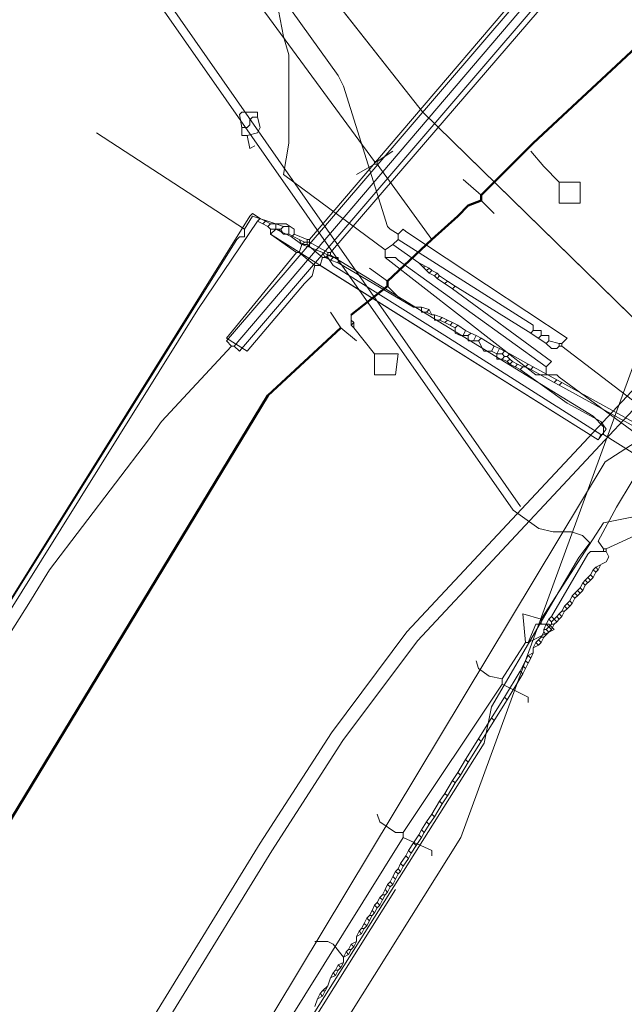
# Model space of a CAD drawing. Header units: metres. Extents: x 92810 to 93633, y 464687 to 465459.
# Tile 175 of 256: x 93169 to 93186, y 465143 to 465170. Entities that reach past the tile are written whole.
import ezdxf
from ezdxf.lldxf.tags import DXFTag

# ---------------------------------------------------------------- set-up
doc = ezdxf.new("R2010")
doc.units = ezdxf.units.M
for name, color, linetype, lineweight, transparency in [('B-OI-KL-DATA_KPN-G', 90, 'SI_B_DATA_KPN', 18, 0.4), ('B-OI-KL-DATA_ZIGGO BV-G', 90, 'SI_B_DATA_ZIGGO', 18, 0.4), ('B-OI-KL-ET_HS_LIANDER-G', 10, 'SI_B_ET_HS_LIANDON', 18, 0.4), ('B-OI-KL-ET_LS_LIANDER-G', 190, 'SI_B_ET_LS_LIANDER', 18, 0.4), ('B-OI-KL-ET_MS_LIANDER-G', 130, 'SI_B_ET_MS_LIANDER', 18, 0.4), ('B-OI-KL-GAS_HD_LIANDER-G', 30, 'SI_B_GAS_HD_LIANDER', 18, 0.4), ('B-OI-KL-GAS_LD_LIANDER-G', 30, 'SI_B_GAS_LD_LIANDER', 18, 0.4), ('B-WE-KL-DATA-G', 90, 'KL-DATA-N', 18, 0.4), ('B-WE-KL-WARMTENET-G', 80, 'KL-WARMTENET-N', 18, 0.4), ('B-WE-KL-WATER-G', 170, 'KL-WATER-N', 18, 0.4)]:
    doc.layers.add(name, color=color, linetype=linetype, lineweight=lineweight, transparency=transparency)
doc.styles.get("Standard").update_dxf_attribs({"font": 'isocp.shx'})
tags = doc.linetypes.add('KL-DATA-N', pattern='A,4,-1,[101,NLCS.SHX,S=0.5,R=0,X=0,Y=0],-1,4,-1,["D",Standard,S=1,R=0,X=-0.25,Y=-0.5],-1.5', length=12.5).pattern_tags.tags
tags[18] = DXFTag(74, 10)
tags = doc.linetypes.add('KL-WARMTENET-N', pattern='A,7,-1.5,["WN",Standard,S=1,R=0,X=-0.3,Y=-0.5],-3', length=11.5).pattern_tags.tags
tags[6] = DXFTag(74, 10)
doc.linetypes.add('KL-WATER-N', pattern='A,7,-0.5,[168,NLCS.SHX,S=0.75,R=0,X=0.75,Y=0],-2', length=9.5)
doc.linetypes.add('SI_B_DATA_KPN', pattern='A,5,-2,["KPN",Standard,S=1.5,R=0,X=-0.51,Y=-0.75],-8', length=15)
doc.linetypes.add('SI_B_DATA_ZIGGO', pattern='A,5,-2,["ZIGGO",Standard,S=1.5,R=0,X=-0.51,Y=-0.75],-9', length=16)
doc.linetypes.add('SI_B_ET_HS_LIANDON', pattern='A,5,-2,["LI-HS",Standard,S=1.5,R=0,X=-0.51,Y=-0.75],-10', length=17)
doc.linetypes.add('SI_B_ET_LS_LIANDER', pattern='A,5,-2,["LI-LS",Standard,S=1.5,R=0,X=-0.51,Y=-0.75],-10', length=17)
doc.linetypes.add('SI_B_ET_MS_LIANDER', pattern='A,5,-2,["LI-MS",Standard,S=1.5,R=0,X=-0.51,Y=-0.75],-10', length=17)
doc.linetypes.add('SI_B_GAS_HD_LIANDER', pattern='A,5,-2,["LI-G-HD",Standard,S=1.5,R=0,X=-0.51,Y=-0.75],-11', length=18)
doc.linetypes.add('SI_B_GAS_LD_LIANDER', pattern='A,5,-2,["LI-G-LD",Standard,S=1.5,R=0,X=-0.51,Y=-0.75],-11', length=18)

msp = doc.modelspace()

# ---------------------------------------------------------------- linework, layer by layer
at = {"layer": 'B-OI-KL-DATA_KPN-G', "flags": 128}
for points in [[(93176.321, 465170.536), (93176.25, 465170.321), (93176.393, 465169.607), (93176.536, 465169.107), (93176.536, 465166.679), (93176.393, 465165.821), (93179.179, 465163.75)], [(93176.321, 465170.536), (93176.464, 465170.536), (93176.607, 465170.321), (93177.893, 465168.536), (93178.036, 465168.25), (93179.25, 465164.393), (93179.321, 465164.321), (93179.536, 465164.179)], [(93179.536, 465164.179), (93179.679, 465164.321), (93179.75, 465164.25), (93184.179, 465161.321), (93184.036, 465161.179)], [(93179.536, 465164.179), (93179.536, 465164.036)], [(93179.393, 465163.893), (93179.179, 465163.75)], [(93179.536, 465164.036), (93179.393, 465163.893)], [(93179.393, 465163.893), (93180.107, 465163.393)], [(93179.536, 465164.036), (93183.25, 465161.679), (93183.25, 465161.536)], [(93179.179, 465163.75), (93179.179, 465163.536)], [(93179.179, 465163.536), (93179.464, 465163.536), (93179.536, 465163.464), (93183.607, 465160.536)], [(93179.179, 465163.536), (93183.321, 465160.321), (93183.893, 465160.321)], [(93180.107, 465163.393), (93180.393, 465163.25)], [(93180.107, 465163.393), (93180.25, 465163.25)], [(93180.25, 465163.321), (93180.25, 465163.25)], [(93180.25, 465163.25), (93180.321, 465163.179)], [(93180.393, 465163.25), (93180.321, 465163.179)], [(93180.321, 465163.179), (93180.393, 465163.107)], [(93180.393, 465163.25), (93180.464, 465163.179)], [(93180.464, 465163.179), (93180.393, 465163.107)], [(93180.393, 465163.107), (93180.536, 465163.036)], [(93180.464, 465163.179), (93180.607, 465163.107)], [(93180.607, 465163.107), (93180.536, 465163.036)], [(93180.607, 465163.107), (93180.679, 465163.036)], [(93180.536, 465163.036), (93180.607, 465162.964)], [(93180.679, 465163.036), (93180.607, 465162.964)], [(93180.607, 465162.964), (93181.036, 465162.679)], [(93180.679, 465163.036), (93180.893, 465162.893)], [(93180.893, 465162.893), (93180.821, 465162.821)], [(93180.893, 465162.893), (93181.107, 465162.75)], [(93181.107, 465162.75), (93181.036, 465162.679)], [(93181.036, 465162.679), (93183.75, 465160.679), (93183.607, 465160.536)], [(93181.107, 465162.75), (93183.179, 465161.464)], [(93183.25, 465161.536), (93183.179, 465161.464)], [(93183.179, 465161.464), (93183.607, 465161.179)], [(93183.25, 465161.536), (93183.464, 465161.536), (93183.464, 465161.393)], [(93183.464, 465161.393), (93183.393, 465161.321)], [(93183.464, 465161.393), (93183.679, 465161.393), (93183.679, 465161.25)], [(93183.679, 465161.25), (93183.607, 465161.179)], [(93183.607, 465161.179), (93183.75, 465161.036), (93183.893, 465161.036), (93183.964, 465161.107)], [(93183.679, 465161.25), (93183.964, 465161.179)], [(93183.964, 465161.179), (93184.036, 465161.179)], [(93183.964, 465161.179), (93183.964, 465161.107)], [(93184.036, 465161.179), (93184.036, 465161.107)], [(93183.964, 465161.107), (93184.036, 465161.107)], [(93184.036, 465161.107), (93191.607, 465155.321), (93192.536, 465154.536), (93196.25, 465151.607), (93196.25, 465151.464)], [(93183.607, 465160.536), (93183.607, 465160.321)], [(93183.893, 465160.321), (93183.964, 465160.25), (93196.036, 465151.393), (93196.179, 465151.393)]]:
    msp.add_lwpolyline(points, dxfattribs=at)
at = {"layer": 'B-OI-KL-DATA_ZIGGO BV-G', "flags": 128}
for points in [[(93187.523, 465160.393), (93180.212, 465167.543), (93160.276, 465192.844)], [(93163.192, 465189.143), (93180.212, 465167.543), (93186.352, 465161.538)], [(93186.352, 465161.538), (93181.257, 465147.608), (93147.652, 465094.032), (93138.8, 465085.244)]]:
    msp.add_lwpolyline(points, dxfattribs=at)
at = {"layer": 'B-OI-KL-ET_HS_LIANDER-G', "flags": 128}
for points in [[(93184.75, 465172.821), (93174.821, 465161.25), (93174.964, 465161.107)], [(93184.893, 465172.679), (93175.036, 465161.107)], [(93185.036, 465172.464), (93175.179, 465160.964), (93175.036, 465161.107)], [(93174.964, 465161.107), (93173.036, 465159.036), (93172.679, 465158.536), (93169.964, 465154.964), (93169.393, 465154.036), (93141.679, 465110.107), (93139.393, 465106.607), (93134.964, 465099.821), (93117.821, 465084.036), (93116.964, 465083.107), (93073.607, 465036.107), (93053.679, 465015.964), (93052.393, 465014.536), (93047.179, 465008.679), (93046.536, 465008.107), (93040.464, 465003.036), (93040.107, 465002.607), (93040.036, 465002.536)], [(93174.964, 465161.107), (93175.036, 465161.107)]]:
    msp.add_lwpolyline(points, dxfattribs=at)
at = {"layer": 'B-OI-KL-ET_LS_LIANDER-G'}
for p, q in [((93186.107, 465173.464), (93177.679, 465163.679)), ((93184.536, 465172.75), (93177.107, 465164.036)), ((93175.321, 465164.321), (93171.25, 465166.964)), ((93175.536, 465164.679), (93175.321, 465164.321)), ((93176.179, 465164.464), (93175.536, 465164.679)), ((93176.179, 465164.464), (93176.179, 465164.321)), ((93176.179, 465164.464), (93176.464, 465164.464)), ((93176.464, 465164.464), (93176.679, 465164.321)), ((93175.321, 465164.321), (93175.321, 465164.107)), ((93176.179, 465164.321), (93176.036, 465164.179)), ((93176.036, 465164.179), (93176.75, 465163.679)), ((93176.179, 465164.321), (93176.607, 465164.107)), ((93176.679, 465164.179), (93176.607, 465164.107)), ((93176.679, 465164.321), (93176.679, 465164.179)), ((93176.679, 465164.179), (93177.036, 465164.036)), ((93175.107, 465164.036), (93164.107, 465146.464)), ((93175.179, 465164.107), (93175.107, 465164.036)), ((93175.321, 465164.107), (93175.179, 465164.107)), ((93176.607, 465164.107), (93176.893, 465163.893)), ((93176.893, 465163.893), (93176.821, 465163.679)), ((93176.893, 465163.893), (93177.036, 465163.893)), ((93177.036, 465164.036), (93177.107, 465164.036)), ((93177.036, 465164.036), (93177.036, 465163.893)), ((93177.036, 465163.964), (93177.107, 465163.964)), ((93177.036, 465163.893), (93177.464, 465163.536)), ((93177.107, 465164.036), (93177.107, 465163.964)), ((93177.107, 465163.964), (93177.607, 465163.679)), ((93174.821, 465161.321), (93176.75, 465163.679)), ((93176.75, 465163.679), (93176.821, 465163.679)), ((93176.821, 465163.679), (93177.25, 465163.321)), ((93177.607, 465163.679), (93177.679, 465163.679)), ((93177.607, 465163.679), (93177.607, 465163.536)), ((93177.679, 465163.679), (93177.679, 465163.607)), ((93177.464, 465163.536), (93177.393, 465163.321)), ((93177.464, 465163.536), (93177.607, 465163.536)), ((93177.607, 465163.607), (93177.679, 465163.607)), ((93177.607, 465163.536), (93177.75, 465163.321)), ((93177.679, 465163.607), (93184.893, 465159.179)), ((93177.25, 465163.321), (93177.179, 465163.036)), ((93177.25, 465163.321), (93177.393, 465163.321)), ((93177.393, 465163.321), (93185.036, 465158.536)), ((93177.75, 465163.321), (93180.821, 465161.393)), ((93176.964, 465162.821), (93175.393, 465160.964)), ((93177.179, 465163.036), (93176.964, 465162.821)), ((93175.393, 465160.964), (93174.821, 465161.321)), ((93180.821, 465161.393), (93185.107, 465158.679)), ((93184.893, 465159.179), (93185.179, 465158.893)), ((93185.179, 465158.893), (93185.179, 465158.679)), ((93185.036, 465158.536), (93185.107, 465158.679)), ((93185.107, 465158.679), (93185.179, 465158.679)), ((93185.179, 465158.679), (93185.964, 465158.179)), ((93185.964, 465157.393), (93185.536, 465156.679)), ((93185.536, 465156.679), (93185.036, 465155.75)), ((93186.964, 465156.321), (93185.25, 465155.536)), ((93185.036, 465155.75), (93185.179, 465155.536)), ((93185.179, 465155.536), (93185.25, 465155.536)), ((93185.179, 465155.536), (93185.179, 465155.464)), ((93185.25, 465155.536), (93185.25, 465155.464)), ((93184.75, 465155.393), (93183.75, 465153.679)), ((93184.821, 465155.464), (93184.75, 465155.393)), ((93185.25, 465155.464), (93184.821, 465155.464)), ((93185.25, 465155.464), (93185.321, 465155.321)), ((93185.321, 465155.321), (93185.25, 465155.179)), ((93184.893, 465154.964), (93184.821, 465154.821)), ((93184.964, 465155.036), (93184.893, 465154.964)), ((93184.893, 465154.964), (93184.964, 465154.893)), ((93185.25, 465155.179), (93184.964, 465155.036)), ((93184.964, 465155.036), (93185.036, 465154.964)), ((93185.036, 465154.964), (93184.964, 465154.893)), ((93185.107, 465155.107), (93185.036, 465154.964)), ((93184.821, 465154.821), (93184.679, 465154.679)), ((93184.75, 465154.75), (93184.821, 465154.679)), ((93184.821, 465154.821), (93184.893, 465154.75)), ((93184.893, 465154.75), (93184.821, 465154.679)), ((93184.964, 465154.893), (93184.893, 465154.75)), ((93184.536, 465154.464), (93184.464, 465154.393)), ((93184.607, 465154.607), (93184.536, 465154.464)), ((93184.536, 465154.464), (93184.607, 465154.393)), ((93184.679, 465154.679), (93184.607, 465154.607)), ((93184.607, 465154.607), (93184.679, 465154.536)), ((93184.679, 465154.536), (93184.607, 465154.393)), ((93184.679, 465154.679), (93184.75, 465154.607)), ((93184.821, 465154.679), (93184.679, 465154.536)), ((93184.321, 465154.25), (93184.25, 465154.107)), ((93184.393, 465154.321), (93184.321, 465154.25)), ((93184.321, 465154.25), (93184.393, 465154.179)), ((93184.393, 465154.179), (93184.321, 465154.036)), ((93184.464, 465154.393), (93184.393, 465154.321)), ((93184.393, 465154.321), (93184.464, 465154.25)), ((93184.464, 465154.25), (93184.393, 465154.179)), ((93184.464, 465154.393), (93184.536, 465154.321)), ((93184.536, 465154.321), (93184.464, 465154.25)), ((93184.607, 465154.393), (93184.536, 465154.321)), ((93184.107, 465153.964), (93184.036, 465153.821)), ((93184.179, 465154.036), (93184.107, 465153.964)), ((93184.107, 465153.964), (93184.179, 465153.893)), ((93184.179, 465153.893), (93184.107, 465153.821)), ((93184.25, 465154.107), (93184.179, 465154.036)), ((93184.179, 465154.036), (93184.25, 465153.964)), ((93184.25, 465153.964), (93184.179, 465153.893)), ((93184.25, 465154.107), (93184.321, 465154.036)), ((93184.321, 465154.036), (93184.25, 465153.964)), ((93183.679, 465153.607), (93183.607, 465153.464)), ((93183.75, 465153.679), (93183.679, 465153.607)), ((93183.679, 465153.607), (93183.75, 465153.536)), ((93183.75, 465153.679), (93183.821, 465153.607)), ((93183.821, 465153.607), (93183.75, 465153.536)), ((93183.893, 465153.679), (93183.821, 465153.607)), ((93183.821, 465153.607), (93183.893, 465153.536)), ((93183.964, 465153.75), (93183.893, 465153.679)), ((93183.893, 465153.679), (93183.964, 465153.607)), ((93183.964, 465153.607), (93183.893, 465153.536)), ((93184.036, 465153.821), (93183.964, 465153.75)), ((93183.964, 465153.75), (93184.036, 465153.679)), ((93184.036, 465153.679), (93183.964, 465153.607)), ((93184.036, 465153.821), (93184.107, 465153.821)), ((93184.107, 465153.821), (93184.036, 465153.679)), ((93183.607, 465153.464), (93183.536, 465153.321)), ((93183.607, 465153.464), (93183.679, 465153.393)), ((93183.679, 465153.393), (93183.607, 465153.321)), ((93183.75, 465153.464), (93183.679, 465153.393)), ((93183.679, 465153.393), (93183.75, 465153.321)), ((93183.75, 465153.536), (93183.75, 465153.464)), ((93183.75, 465153.464), (93183.821, 465153.464)), ((93183.821, 465153.464), (93183.75, 465153.321)), ((93183.893, 465153.536), (93183.821, 465153.464)), ((93183.464, 465153.107), (93183.393, 465153.036)), ((93183.536, 465153.25), (93183.464, 465153.107)), ((93183.464, 465153.107), (93183.536, 465153.107)), ((93183.536, 465153.107), (93183.464, 465152.964)), ((93183.536, 465153.321), (93183.607, 465153.321)), ((93183.536, 465153.321), (93183.536, 465153.25)), ((93183.536, 465153.25), (93183.607, 465153.179)), ((93183.607, 465153.179), (93183.536, 465153.107)), ((93183.607, 465153.321), (93183.679, 465153.25)), ((93183.679, 465153.25), (93183.607, 465153.179)), ((93183.75, 465153.321), (93183.679, 465153.25)), ((93183.321, 465152.964), (93183.25, 465152.821)), ((93183.393, 465152.893), (93183.25, 465152.821)), ((93183.25, 465152.821), (93183.25, 465152.679)), ((93183.393, 465153.036), (93183.321, 465152.964)), ((93183.321, 465152.964), (93183.393, 465152.893)), ((93183.393, 465153.036), (93183.464, 465152.964)), ((93183.464, 465152.964), (93183.393, 465152.893)), ((93183.107, 465152.607), (93183.036, 465152.464)), ((93183.25, 465152.679), (93183.107, 465152.607)), ((93183.107, 465152.607), (93183.179, 465152.536)), ((93183.179, 465152.536), (93183.107, 465152.393)), ((93183.25, 465152.679), (93183.179, 465152.536)), ((93182.964, 465152.321), (93182.893, 465152.179)), ((93183.036, 465152.464), (93182.964, 465152.321)), ((93182.964, 465152.321), (93183.036, 465152.25)), ((93183.036, 465152.25), (93182.964, 465152.107)), ((93183.036, 465152.464), (93183.107, 465152.393)), ((93183.107, 465152.393), (93183.036, 465152.25)), ((93182.893, 465152.179), (93182.464, 465151.464)), ((93182.964, 465152.107), (93182.536, 465151.393)), ((93182.893, 465152.179), (93182.964, 465152.107)), ((93182.464, 465151.464), (93181.393, 465149.75)), ((93182.464, 465151.464), (93182.536, 465151.393)), ((93182.536, 465151.393), (93181.464, 465149.679)), ((93182.107, 465150.893), (93182.179, 465150.821)), ((93181.75, 465150.321), (93181.821, 465150.25)), ((93181.393, 465149.75), (93181.179, 465149.393)), ((93181.464, 465149.679), (93181.25, 465149.321)), ((93181.393, 465149.75), (93181.464, 465149.679)), ((93181.179, 465149.393), (93181.036, 465149.179)), ((93181.25, 465149.321), (93181.107, 465149.107)), ((93181.179, 465149.393), (93181.25, 465149.321)), ((93181.036, 465149.179), (93180.821, 465148.821)), ((93181.107, 465149.107), (93180.893, 465148.75)), ((93181.036, 465149.179), (93181.107, 465149.107)), ((93180.821, 465148.821), (93180.679, 465148.607)), ((93180.893, 465148.75), (93180.75, 465148.536)), ((93180.821, 465148.821), (93180.893, 465148.75)), ((93180.679, 465148.607), (93180.464, 465148.25)), ((93180.75, 465148.536), (93180.536, 465148.179)), ((93180.679, 465148.607), (93180.75, 465148.536)), ((93180.464, 465148.25), (93180.321, 465148.036)), ((93180.464, 465148.25), (93180.536, 465148.179)), ((93180.321, 465148.036), (93180.179, 465147.821)), ((93180.393, 465147.964), (93180.25, 465147.75)), ((93180.321, 465148.036), (93180.393, 465147.964)), ((93180.536, 465148.179), (93180.393, 465147.964)), ((93180.107, 465147.679), (93179.964, 465147.464)), ((93180.179, 465147.821), (93180.107, 465147.679)), ((93180.107, 465147.679), (93180.179, 465147.607)), ((93180.179, 465147.821), (93180.25, 465147.75)), ((93180.25, 465147.75), (93180.179, 465147.607)), ((93179.964, 465147.464), (93179.821, 465147.25)), ((93180.036, 465147.393), (93179.893, 465147.179)), ((93179.964, 465147.464), (93180.036, 465147.393)), ((93180.179, 465147.607), (93180.036, 465147.393)), ((93179.821, 465147.25), (93179.75, 465147.107)), ((93179.821, 465147.25), (93179.893, 465147.179)), ((93179.893, 465147.179), (93179.821, 465147.036)), ((93179.607, 465146.893), (93179.536, 465146.75)), ((93179.75, 465147.107), (93179.607, 465146.893)), ((93179.607, 465146.893), (93179.679, 465146.821)), ((93179.821, 465147.036), (93179.679, 465146.821)), ((93179.75, 465147.107), (93179.821, 465147.036)), ((93179.464, 465146.679), (93179.393, 465146.536)), ((93179.536, 465146.75), (93179.464, 465146.679)), ((93179.464, 465146.679), (93179.536, 465146.607)), ((93179.536, 465146.607), (93179.464, 465146.464)), ((93179.536, 465146.75), (93179.607, 465146.679)), ((93179.607, 465146.679), (93179.536, 465146.607)), ((93179.679, 465146.821), (93179.607, 465146.679)), ((93179.25, 465146.321), (93179.179, 465146.179)), ((93179.321, 465146.393), (93179.25, 465146.321)), ((93179.25, 465146.321), (93179.321, 465146.25)), ((93179.393, 465146.536), (93179.321, 465146.393)), ((93179.321, 465146.393), (93179.393, 465146.321)), ((93179.393, 465146.321), (93179.321, 465146.25)), ((93179.393, 465146.536), (93179.464, 465146.464)), ((93179.464, 465146.464), (93179.393, 465146.321)), ((93179.107, 465146.036), (93179.036, 465145.964)), ((93179.179, 465146.179), (93179.107, 465146.036)), ((93179.107, 465146.036), (93179.179, 465146.036)), ((93179.179, 465146.036), (93179.107, 465145.893)), ((93179.179, 465146.179), (93179.25, 465146.107)), ((93179.25, 465146.107), (93179.179, 465146.036)), ((93179.321, 465146.25), (93179.25, 465146.107)), ((93178.964, 465145.821), (93178.893, 465145.75)), ((93179.036, 465145.964), (93178.964, 465145.821)), ((93178.964, 465145.821), (93179.036, 465145.75)), ((93179.036, 465145.964), (93179.107, 465145.893)), ((93179.107, 465145.893), (93179.036, 465145.75)), ((93178.821, 465145.607), (93178.75, 465145.464)), ((93178.893, 465145.75), (93178.821, 465145.607)), ((93178.821, 465145.607), (93178.893, 465145.536)), ((93178.893, 465145.536), (93178.821, 465145.464)), ((93178.893, 465145.75), (93178.964, 465145.679)), ((93178.964, 465145.679), (93178.893, 465145.536)), ((93179.036, 465145.75), (93178.964, 465145.679)), ((93178.607, 465145.25), (93178.536, 465145.107)), ((93178.679, 465145.393), (93178.607, 465145.25)), ((93178.607, 465145.25), (93178.679, 465145.179)), ((93178.75, 465145.464), (93178.679, 465145.393)), ((93178.821, 465145.464), (93178.679, 465145.179)), ((93178.679, 465145.393), (93178.75, 465145.321)), ((93178.75, 465145.464), (93178.821, 465145.464)), ((93178.464, 465145.036), (93178.393, 465144.893)), ((93178.536, 465144.964), (93178.393, 465144.893)), ((93178.536, 465145.107), (93178.464, 465145.036)), ((93178.464, 465145.036), (93178.536, 465144.964)), ((93178.536, 465145.107), (93178.607, 465145.107)), ((93178.607, 465145.107), (93178.536, 465144.964)), ((93178.679, 465145.179), (93178.607, 465145.107)), ((93177.607, 465144.75), (93177.25, 465144.75)), ((93177.75, 465144.679), (93177.607, 465144.75)), ((93178.036, 465144.321), (93177.75, 465144.679)), ((93178.25, 465144.679), (93178.179, 465144.536)), ((93178.393, 465144.75), (93178.25, 465144.679)), ((93178.25, 465144.679), (93178.321, 465144.607)), ((93178.393, 465144.75), (93178.321, 465144.607)), ((93178.393, 465144.893), (93178.393, 465144.75)), ((93178.107, 465144.464), (93178.036, 465144.321)), ((93178.179, 465144.536), (93178.107, 465144.464)), ((93178.107, 465144.464), (93178.179, 465144.393)), ((93178.179, 465144.536), (93178.25, 465144.536)), ((93178.25, 465144.536), (93178.179, 465144.393)), ((93178.321, 465144.607), (93178.25, 465144.536)), ((93178.036, 465144.179), (93177.893, 465144.107)), ((93178.036, 465144.179), (93177.964, 465144.036)), ((93178.179, 465144.393), (93178.036, 465144.321)), ((93178.036, 465144.321), (93178.036, 465144.179)), ((93177.75, 465143.893), (93177.679, 465143.75)), ((93177.821, 465143.964), (93177.75, 465143.893)), ((93177.75, 465143.893), (93177.821, 465143.821)), ((93177.893, 465144.107), (93177.821, 465143.964)), ((93177.821, 465143.964), (93177.893, 465143.964)), ((93177.893, 465143.964), (93177.821, 465143.821)), ((93177.893, 465144.107), (93177.964, 465144.036)), ((93177.964, 465144.036), (93177.893, 465143.964)), ((93177.679, 465143.75), (93177.607, 465143.536)), ((93177.821, 465143.821), (93177.679, 465143.75)), ((93177.464, 465143.393), (93177.393, 465143.321)), ((93177.607, 465143.536), (93177.464, 465143.393)), ((93177.464, 465143.393), (93177.536, 465143.393)), ((93177.536, 465143.393), (93177.464, 465143.25)), ((93177.607, 465143.536), (93177.536, 465143.393)), ((93177.321, 465143.179), (93177.25, 465142.964)), ((93177.393, 465143.321), (93177.321, 465143.179)), ((93177.464, 465143.25), (93177.321, 465143.179)), ((93177.393, 465143.321), (93177.464, 465143.25))]:
    msp.add_line(p, q, dxfattribs=at)
at = {"layer": 'B-OI-KL-ET_MS_LIANDER-G', "flags": 128}
for points in [[(93175.75, 465164.607), (93175.536, 465164.75), (93175.464, 465164.679), (93155.893, 465133.321)], [(93175.679, 465164.536), (93174.036, 465162.107), (93160.036, 465139.679), (93155.964, 465133.25)], [(93175.75, 465164.607), (93175.679, 465164.536)], [(93175.679, 465164.536), (93175.821, 465164.464)], [(93175.75, 465164.607), (93175.893, 465164.536)], [(93175.893, 465164.536), (93175.821, 465164.464)], [(93175.821, 465164.464), (93175.964, 465164.393)], [(93175.893, 465164.536), (93176.036, 465164.464)], [(93176.036, 465164.464), (93175.964, 465164.393)], [(93176.036, 465164.464), (93176.179, 465164.464)], [(93176.179, 465164.464), (93176.179, 465164.321)], [(93176.179, 465164.464), (93176.393, 465164.393)], [(93175.964, 465164.393), (93176.036, 465164.321)], [(93176.036, 465164.321), (93176.321, 465164.321)], [(93176.036, 465164.321), (93176.036, 465164.179), (93185.036, 465158.536), (93185.25, 465158.821), (93185.107, 465159.036), (93184.179, 465159.536), (93182.893, 465160.464)], [(93176.25, 465164.321), (93176.393, 465164.179)], [(93176.393, 465164.393), (93176.321, 465164.321)], [(93176.321, 465164.321), (93176.393, 465164.179)], [(93176.393, 465164.393), (93176.536, 465164.393), (93176.536, 465164.179)], [(93176.393, 465164.179), (93176.536, 465164.179)], [(93176.536, 465164.179), (93176.821, 465164.036)], [(93176.821, 465164.036), (93176.964, 465163.964)], [(93176.821, 465164.036), (93176.893, 465163.893)], [(93176.964, 465163.964), (93176.893, 465163.893)], [(93176.893, 465163.893), (93177.107, 465163.821)], [(93176.964, 465163.964), (93177.107, 465163.964), (93177.107, 465163.821)], [(93177.107, 465163.821), (93177.464, 465163.679)], [(93177.464, 465163.679), (93177.75, 465163.536)], [(93177.464, 465163.679), (93177.536, 465163.536)], [(93177.607, 465163.607), (93177.536, 465163.536)], [(93177.536, 465163.536), (93177.679, 465163.464)], [(93177.75, 465163.536), (93177.679, 465163.464)], [(93177.679, 465163.464), (93177.893, 465163.393)], [(93177.75, 465163.536), (93177.893, 465163.536), (93177.893, 465163.393)], [(93177.893, 465163.393), (93179.964, 465162.179), (93180.179, 465162.179)], [(93180.179, 465162.179), (93180.393, 465162.107)], [(93180.179, 465162.179), (93180.179, 465162.036), (93180.321, 465162.036)], [(93180.393, 465162.107), (93180.321, 465162.036)], [(93180.321, 465162.036), (93180.464, 465161.964)], [(93180.393, 465162.107), (93180.464, 465161.964)], [(93180.464, 465161.964), (93180.536, 465161.964)], [(93180.536, 465161.964), (93180.75, 465161.893)], [(93180.536, 465161.964), (93180.536, 465161.821), (93180.679, 465161.821)], [(93180.75, 465161.893), (93180.679, 465161.821)], [(93180.679, 465161.821), (93180.821, 465161.75)], [(93180.75, 465161.893), (93181.179, 465161.679)], [(93180.893, 465161.821), (93180.821, 465161.75)], [(93180.821, 465161.75), (93181.107, 465161.607)], [(93181.036, 465161.75), (93180.964, 465161.679)], [(93181.179, 465161.679), (93181.107, 465161.607)], [(93181.107, 465161.607), (93181.107, 465161.464), (93181.25, 465161.393), (93181.464, 465161.393)], [(93181.179, 465161.679), (93181.393, 465161.536)], [(93181.393, 465161.536), (93181.321, 465161.393)], [(93181.393, 465161.536), (93181.536, 465161.464)], [(93181.536, 465161.464), (93181.464, 465161.393)], [(93181.536, 465161.464), (93181.679, 465161.393)], [(93181.464, 465161.393), (93181.464, 465161.25), (93181.75, 465161.25)], [(93181.679, 465161.393), (93181.607, 465161.25)], [(93181.679, 465161.393), (93181.821, 465161.321)], [(93181.821, 465161.321), (93181.75, 465161.25)], [(93181.75, 465161.25), (93181.893, 465160.964), (93182.107, 465160.964)], [(93181.821, 465161.321), (93182.179, 465161.107)], [(93182.179, 465161.107), (93182.107, 465160.964)], [(93182.107, 465160.964), (93182.25, 465160.893)], [(93182.179, 465161.107), (93182.321, 465161.036)], [(93182.321, 465161.036), (93182.25, 465160.893)], [(93182.321, 465161.036), (93182.464, 465160.964)], [(93182.464, 465160.964), (93182.393, 465160.893)], [(93182.464, 465160.964), (93182.607, 465160.893)], [(93182.25, 465160.893), (93182.393, 465160.893)], [(93182.25, 465160.893), (93182.25, 465160.75), (93182.393, 465160.75)], [(93182.393, 465160.893), (93182.464, 465160.821)], [(93182.464, 465160.821), (93182.393, 465160.75)], [(93182.393, 465160.75), (93182.536, 465160.679)], [(93182.464, 465160.821), (93182.536, 465160.821)], [(93182.607, 465160.893), (93182.536, 465160.821)], [(93182.536, 465160.821), (93182.607, 465160.75)], [(93182.607, 465160.75), (93182.536, 465160.679)], [(93182.536, 465160.679), (93182.607, 465160.607)], [(93182.607, 465160.893), (93183.107, 465160.607)], [(93182.607, 465160.75), (93182.679, 465160.679)], [(93182.679, 465160.679), (93182.607, 465160.607)], [(93182.679, 465160.679), (93182.821, 465160.607)], [(93182.607, 465160.607), (93182.75, 465160.536)], [(93182.821, 465160.607), (93182.75, 465160.536)], [(93182.75, 465160.536), (93182.893, 465160.464)], [(93182.821, 465160.607), (93182.964, 465160.536)], [(93182.964, 465160.536), (93182.893, 465160.464)], [(93182.964, 465160.536), (93183.036, 465160.536)], [(93183.107, 465160.607), (93183.036, 465160.536)], [(93183.036, 465160.536), (93183.179, 465160.464)], [(93183.107, 465160.607), (93183.25, 465160.536)], [(93183.25, 465160.536), (93183.179, 465160.464)], [(93183.179, 465160.464), (93183.821, 465160.107)], [(93183.25, 465160.536), (93183.893, 465160.179)], [(93183.893, 465160.179), (93183.821, 465160.107)], [(93183.821, 465160.107), (93183.964, 465160.036)], [(93183.893, 465160.179), (93184.036, 465160.107)], [(93184.036, 465160.107), (93183.964, 465160.036)], [(93184.036, 465160.107), (93186.107, 465158.964)], [(93183.964, 465160.036), (93186.036, 465158.893)]]:
    msp.add_lwpolyline(points, dxfattribs=at)
at = {"layer": 'B-OI-KL-GAS_HD_LIANDER-G'}
msp.add_line((93178.25, 465161.964), (93178.25, 465161.679), dxfattribs=at)
at = {"layer": 'B-OI-KL-GAS_HD_LIANDER-G', "lineweight": 50, "flags": 128}
for points in [[(93397.966, 465326.839), (93335.607, 465282.679), (93332.964, 465280.75), (93290.179, 465250.179), (93288.964, 465249.25), (93269.75, 465235.107), (93259.464, 465228.107), (93258.821, 465227.607), (93217.25, 465197.679), (93216.25, 465196.893), (93213.464, 465194.607), (93212.964, 465194.107), (93209.75, 465191.321), (93209.036, 465190.607), (93205.321, 465187.036), (93198.179, 465180.607), (93183.25, 465166.679), (93182.964, 465166.393), (93181.821, 465165.25), (93181.821, 465165.107), (93181.464, 465164.964), (93181.179, 465164.679), (93180.464, 465164.036), (93179.25, 465162.893), (93179.25, 465162.75), (93178.25, 465161.964)], [(93177.964, 465161.607), (93175.964, 465159.75), (93164.607, 465141.036), (93163.679, 465139.607), (93153.25, 465122.964), (93147.964, 465114.107), (93145.679, 465110.107), (93144.893, 465108.893), (93138.464, 465098.321), (93138.179, 465097.964), (93111.393, 465073.321), (93110.464, 465072.393), (93088.964, 465048.821), (93088.464, 465048.393), (93088.25, 465048.393), (93088.107, 465048.25), (93066.179, 465024.25), (93065.321, 465023.393), (93040.321, 464999.821), (93034.321, 464994.893), (93032.964, 464993.679), (93017.179, 464979.179), (93004.964, 464968.607)]]:
    msp.add_lwpolyline(points, dxfattribs=at)
at = {"layer": 'B-OI-KL-GAS_HD_LIANDER-G', "flags": 128}
for points in [[(93178.893, 465166.179), (93163.679, 465186.893)], [(93175.679, 465167.393), (93175.679, 465167.536), (93175.25, 465167.536), (93175.179, 465167.464), (93175.25, 465167.107)], [(93175.679, 465167.393), (93175.536, 465167.393), (93175.464, 465167.321), (93175.464, 465167.179), (93175.393, 465167.107), (93175.25, 465167.107)], [(93175.679, 465167.393), (93175.75, 465167.107), (93175.679, 465166.964), (93175.393, 465166.893)], [(93175.25, 465167.107), (93175.25, 465166.893), (93175.393, 465166.893)], [(93175.393, 465166.893), (93175.464, 465166.536), (93175.607, 465166.607)], [(93179.393, 465166.464), (93178.964, 465166.179)], [(93183.536, 465166.036), (93183.179, 465166.464)], [(93178.893, 465166.107), (93178.393, 465165.821)], [(93178.893, 465166.179), (93178.964, 465166.179)], [(93178.893, 465166.179), (93178.893, 465166.107)], [(93178.893, 465166.107), (93178.964, 465166.107)], [(93178.964, 465166.179), (93178.964, 465166.107)], [(93178.964, 465166.107), (93180.464, 465164.036)], [(93183.536, 465166.036), (93183.964, 465165.607)], [(93181.321, 465165.679), (93181.821, 465165.25)], [(93181.821, 465165.107), (93182.179, 465164.75)], [(93178.75, 465163.25), (93179.25, 465162.893)], [(93179.25, 465162.75), (93179.607, 465162.393)], [(93177.964, 465161.607), (93177.679, 465162.036)], [(93178.25, 465161.821), (93178.321, 465161.75)], [(93178.321, 465161.75), (93178.25, 465161.679)], [(93178.321, 465161.75), (93178.321, 465161.607)], [(93177.964, 465161.607), (93178.393, 465161.25)], [(93178.25, 465161.679), (93178.321, 465161.607)], [(93178.321, 465161.607), (93178.893, 465160.893)]]:
    msp.add_lwpolyline(points, dxfattribs=at)
for points in [[(93183.964, 465165.607), (93184.536, 465165.607), (93184.536, 465165.036), (93183.964, 465165.036)], [(93178.893, 465160.893), (93179.536, 465160.893), (93179.464, 465160.321), (93178.893, 465160.321)]]:
    msp.add_lwpolyline(points, close=True, dxfattribs=at)
at = {"layer": 'B-OI-KL-GAS_LD_LIANDER-G', "flags": 128}
for points in [[(93175.679, 465167.393), (93175.679, 465167.536), (93175.25, 465167.536), (93175.179, 465167.464), (93175.25, 465167.107)], [(93175.679, 465167.393), (93175.536, 465167.393), (93175.464, 465167.321), (93175.464, 465167.179), (93175.393, 465167.107), (93175.25, 465167.107)], [(93175.679, 465167.393), (93175.75, 465167.107), (93175.679, 465166.964), (93175.393, 465166.893)], [(93175.25, 465167.107), (93175.25, 465166.893), (93175.393, 465166.893)], [(93175.393, 465166.893), (93175.464, 465166.536), (93175.607, 465166.607)], [(93189.464, 465156.179), (93188.393, 465156.893), (93185.179, 465156.25), (93183.464, 465153.607)], [(93183.464, 465153.607), (93182.964, 465153.75), (93183.036, 465152.964)], [(93183.464, 465153.607), (93183.464, 465153.464)], [(93183.679, 465153.464), (93183.321, 465153.464), (93183.107, 465152.964)], [(93183.679, 465153.464), (93183.821, 465153.321), (93183.107, 465152.964)], [(93183.036, 465152.964), (93182.393, 465151.964)], [(93183.036, 465152.964), (93183.107, 465152.964)], [(93182.393, 465151.964), (93182.036, 465152.036), (93181.75, 465152.25), (93181.679, 465152.464)], [(93182.393, 465151.821), (93179.679, 465147.75)], [(93182.393, 465151.964), (93182.393, 465151.821)], [(93182.393, 465151.821), (93183.107, 465151.464), (93183.107, 465151.321)], [(93179.679, 465147.75), (93179.464, 465147.75), (93179.036, 465148.036), (93178.964, 465148.25)], [(93179.679, 465147.75), (93179.679, 465147.607)], [(93179.679, 465147.607), (93149.821, 465099.75), (93148.25, 465097.321), (93146.536, 465094.536), (93146.25, 465094.179), (93141.393, 465088.821), (93141.25, 465088.821), (93141.036, 465088.607), (93141.036, 465088.464)], [(93179.679, 465147.607), (93180.464, 465147.25), (93180.464, 465147.107)], [(93179.464, 465146.179), (93151.321, 465101.321)]]:
    msp.add_lwpolyline(points, dxfattribs=at)
at = {"layer": 'B-WE-KL-DATA-G'}
msp.add_line((93152.4, 465200.4), (93182.9, 465156.7), dxfattribs=at)
msp.add_lwpolyline([(93152.2, 465200.2), (93182.7, 465156.6), (93183.4, 465156.1), (93183.8, 465156), (93184.3, 465156), (93184.6, 465155.9), (93184.8, 465155.7), (93184.5, 465155.3), (93183.5, 465153.6), (93182.1, 465151.2), (93181.9, 465150.2), (93173.4, 465136.7), (93164.1, 465121.9)], dxfattribs=at)
at = {"layer": 'B-WE-KL-WARMTENET-G'}
for points in [[(93186.603, 465160.564), (93179.781, 465153.254)], [(93186.638, 465160.045), (93180.073, 465153.009)], [(93179.781, 465153.254), (93177.705, 465150.487)], [(93180.073, 465153.009), (93178.017, 465150.27)], [(93177.705, 465150.487), (93175.752, 465147.449)], [(93178.017, 465150.27), (93176.073, 465147.245)], [(93175.752, 465147.449), (93157.892, 465118.391)], [(93176.073, 465147.245), (93158.184, 465118.142)]]:
    msp.add_lwpolyline(points, dxfattribs=at)
at = {"layer": 'B-WE-KL-WATER-G'}
msp.add_lwpolyline([(93189.395, 465160.621), (93185.223, 465157.925), (93171.653, 465135.38), (93148.804, 465097.424), (93148.518, 465096.948)], dxfattribs=at)

doc.saveas('drawing.dxf')
